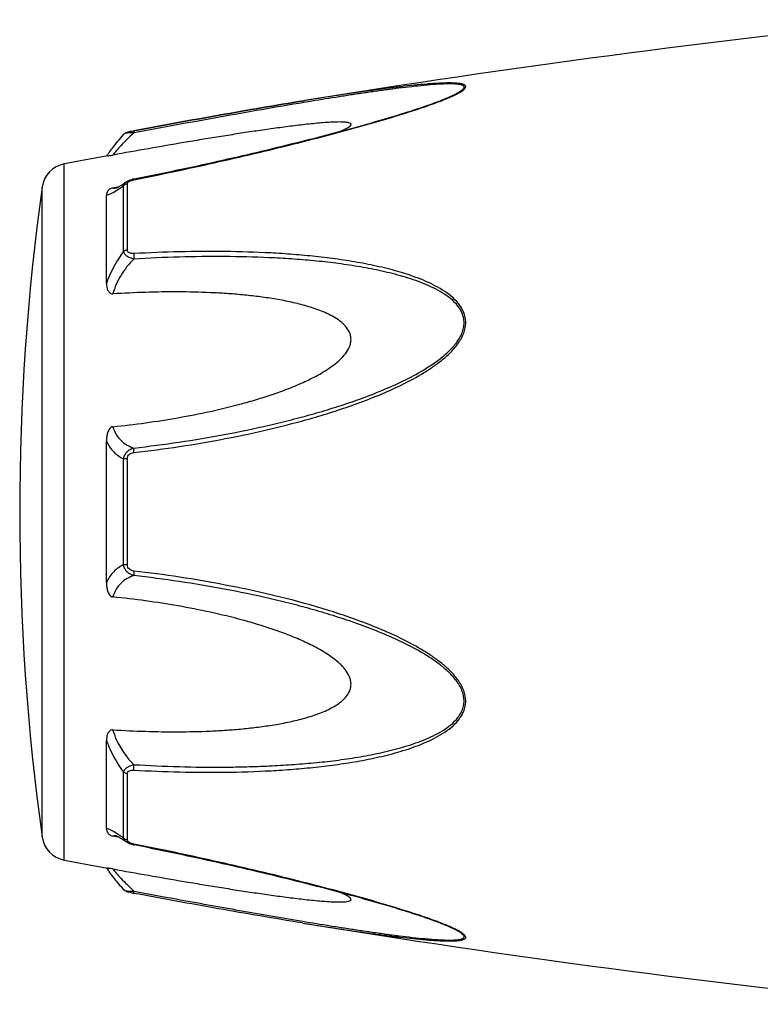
# Model space of a CAD drawing. Header units: millimetres. Extents: x -727 to 69715, y -15705 to 98123.
# Tile 59 of 256: x 22343 to 22378, y -15012 to -14966. Entities that reach past the tile are written whole.
import ezdxf

# ---------------------------------------------------------------- set-up
doc = ezdxf.new("R2010")
doc.units = ezdxf.units.MM

msp = doc.modelspace()

# ---------------------------------------------------------------- linework, layer by layer
at = {"color": 0, "linetype": 'Continuous'}
for p, q in [((22356.602, -14969.517), (22356.573, -14969.522)), ((22356.573, -14969.522), (22356.602, -14969.517)), ((22356.796, -14969.569), (22356.586, -14969.603)), ((22356.621, -14969.514), (22356.602, -14969.517)), ((22363.331, -14969.404), (22363.334, -14969.403)), ((22348.039, -14971.111), (22348.039, -14971.111)), ((22348.499, -14970.943), (22348.515, -14970.94)), ((22348.536, -14971.041), (22348.518, -14971.044)), ((22345.218, -15005.526), (22345.218, -14972.517)), ((22348.033, -14976.67), (22348.033, -14973.547)), ((22348.152, -14973.371), (22348.159, -14973.366)), ((22348.159, -14973.366), (22348.16, -14973.365)), ((22348.211, -14976.599), (22348.211, -14973.457)), ((22348.511, -14973.231), (22348.687, -14973.196)), ((22344.168, -15004.427), (22344.168, -14973.616)), ((22347.218, -14978.181), (22347.218, -14973.997)), ((22347.525, -14973.647), (22347.675, -14973.619)), ((22347.675, -14973.619), (22347.804, -14973.594)), ((22347.686, -14973.655), (22347.686, -14973.654)), ((22347.218, -14992.369), (22347.218, -14985.657)), ((22348.033, -14991.518), (22348.033, -14986.506)), ((22348.211, -14991.532), (22348.211, -14986.492)), ((22347.218, -15004.037), (22347.218, -14999.849)), ((22348.033, -15004.486), (22348.033, -15001.359)), ((22348.211, -15004.576), (22348.211, -15001.43)), ((22347.68, -15004.417), (22347.525, -15004.388)), ((22347.807, -15004.442), (22347.68, -15004.417)), ((22347.687, -15004.38), (22347.687, -15004.38)), ((22348.16, -15004.668), (22348.152, -15004.662)), ((22348.161, -15004.668), (22348.16, -15004.668)), ((22348.702, -15004.841), (22348.511, -15004.803)), ((22356.545, -15008.516), (22356.497, -15008.509)), ((22363.31, -15008.623), (22363.308, -15008.623))]:
    msp.add_line(p, q, dxfattribs=at)
for centre, radius, start, end in [((22436.691, -15463.061), 500, 95.86353, 99.2151), ((22359.873, -14961.023), 9.088, 292.5987, 293.6391), ((22358.898, -14958.671), 11.634, 291.7214, 292.5819), ((22436.691, -15463.061), 499, 100.32224, 100.56288), ((22354.425, -14977.206), 8.803, 144.3884, 144.9605), ((22355.48, -14977.961), 10.1, 143.5801, 144.3916), ((22345.456, -14973.795), 1.3, 100.5629, 172.094), ((22348.788, -14974.626), 1.423, 101.209, 104.7713), ((22455.104, -14989.021), 112, 172.09404, 187.90596), ((22347.579, -14973.101), 0.564, 280.0673, 280.9293), ((22344.431, -14968.583), 6.132, 302.8759, 303.8307), ((22344.179, -15009.856), 6.609, 55.991, 57.3511), ((22342.386, -15012.501), 9.805, 54.8309, 55.9509), ((22345.456, -15004.248), 1.3, 187.906, 259.4371), ((22348.296, -15004.576), 0.085, 180.0437, 189.0843), ((22348.809, -15003.305), 1.527, 257.9795, 258.733), ((22436.691, -14514.982), 499, 259.43712, 259.67709), ((22354.111, -15001.066), 8.414, 214.9878, 215.2793), ((22355.392, -15000.154), 9.986, 215.3091, 216.3792), ((22349.99, -14999.11), 8.129, 259.0591, 259.5501), ((22436.691, -14514.982), 500, 260.77609, 264.13647), ((22358.837, -15019.507), 11.789, 67.6569, 68.2206), ((22359.797, -15017.186), 9.277, 66.4168, 67.6933)]:
    msp.add_arc(centre, radius, start, end, dxfattribs=at)
for points, knots in [([(22363.517, -14969.349), (22363.595, -14969.314), (22363.742, -14969.247), (22363.943, -14969.143), (22364.085, -14969.056), (22364.175, -14968.986), (22364.229, -14968.932), (22364.267, -14968.869), (22364.248, -14968.811), (22364.214, -14968.778), (22364.165, -14968.752), (22364.102, -14968.731), (22364.026, -14968.713), (22363.903, -14968.694), (22363.728, -14968.681), (22363.496, -14968.676), (22363.243, -14968.68), (22362.975, -14968.691), (22362.694, -14968.708), (22362.304, -14968.738), (22361.801, -14968.785), (22361.184, -14968.853), (22360.553, -14968.931), (22359.912, -14969.016), (22359.264, -14969.107), (22358.609, -14969.203), (22357.727, -14969.337), (22357.064, -14969.442), (22356.621, -14969.514)], [0, 0, 0, 0, 0.02948, 0.055907, 0.078214, 0.087353, 0.094931, 0.105555, 0.109954, 0.115017, 0.121315, 0.129009, 0.138057, 0.148338, 0.172058, 0.199047, 0.228459, 0.259634, 0.292171, 0.325754, 0.395293, 0.467136, 0.540634, 0.615369, 0.691049, 0.767475, 0.844512, 1, 1, 1, 1]), ([(22363.334, -14969.403), (22363.414, -14969.369), (22363.569, -14969.302), (22363.783, -14969.199), (22363.941, -14969.112), (22364.046, -14969.042), (22364.107, -14968.995), (22364.151, -14968.949), (22364.178, -14968.906), (22364.183, -14968.862), (22364.162, -14968.825), (22364.123, -14968.797), (22364.069, -14968.774), (22364, -14968.755), (22363.886, -14968.735), (22363.718, -14968.722), (22363.495, -14968.718), (22363.25, -14968.723), (22362.894, -14968.741), (22362.425, -14968.777), (22361.843, -14968.836), (22361.241, -14968.906), (22360.626, -14968.985), (22360.001, -14969.071), (22359.369, -14969.163), (22358.732, -14969.259), (22357.873, -14969.393), (22357.228, -14969.497), (22356.796, -14969.569)], [0, 0, 0, 0, 0.03089, 0.059177, 0.083881, 0.094457, 0.103528, 0.11093, 0.116684, 0.121223, 0.125685, 0.131127, 0.137993, 0.146338, 0.156051, 0.17896, 0.205464, 0.234539, 0.265468, 0.331155, 0.400252, 0.471609, 0.544574, 0.618731, 0.693793, 0.769568, 0.845928, 1, 1, 1, 1]), ([(22348.515, -14970.94), (22349.864, -14970.691), (22352.547, -14970.202), (22355.235, -14969.739), (22356.573, -14969.522)], [0, 0, 0, 0, 0.502936, 1, 1, 1, 1]), ([(22348.517, -14973.268), (22349.79, -14973.014), (22351.695, -14972.612), (22354.221, -14972.03), (22356.101, -14971.575), (22357.656, -14971.177), (22358.887, -14970.844), (22360.091, -14970.506), (22361.269, -14970.155), (22362.402, -14969.78), (22362.944, -14969.583), (22363.203, -14969.479)], [0, 0, 0, 0, 0.256646, 0.384673, 0.512244, 0.638988, 0.701822, 0.764153, 0.886175, 0.944757, 1, 1, 1, 1]), ([(22356.573, -14969.522), (22355.235, -14969.739), (22352.548, -14970.202), (22349.866, -14970.691), (22348.517, -14970.94)], [0, 0, 0, 0, 0.496975, 1, 1, 1, 1]), ([(22356.586, -14969.603), (22355.249, -14969.826), (22352.564, -14970.297), (22349.883, -14970.79), (22348.536, -14971.041)], [0, 0, 0, 0, 0.497132, 1, 1, 1, 1]), ([(22348.687, -14973.196), (22349.961, -14972.941), (22351.866, -14972.539), (22354.393, -14971.956), (22355.963, -14971.576), (22357.211, -14971.262), (22358.139, -14971.019), (22359.058, -14970.77), (22359.967, -14970.515), (22360.86, -14970.252), (22361.728, -14969.982), (22362.552, -14969.705), (22363.083, -14969.508), (22363.334, -14969.403)], [0, 0, 0, 0, 0.25737, 0.385747, 0.513657, 0.577329, 0.64069, 0.703648, 0.766063, 0.827658, 0.887975, 0.946116, 1, 1, 1, 1]), ([(22358.317, -14970.97), (22358.366, -14970.949), (22358.459, -14970.908), (22358.588, -14970.846), (22358.694, -14970.784), (22358.764, -14970.733), (22358.801, -14970.692), (22358.816, -14970.665), (22358.819, -14970.638), (22358.808, -14970.614), (22358.785, -14970.595), (22358.739, -14970.572), (22358.659, -14970.552), (22358.545, -14970.537), (22358.358, -14970.526), (22358.093, -14970.529), (22357.753, -14970.545), (22357.391, -14970.572), (22357.016, -14970.607), (22356.63, -14970.648), (22356.238, -14970.694), (22355.84, -14970.744), (22355.438, -14970.797), (22354.897, -14970.871), (22354.214, -14970.97), (22353.39, -14971.096), (22352.561, -14971.227), (22351.727, -14971.363), (22350.61, -14971.55), (22349.209, -14971.793), (22348.087, -14971.993), (22347.525, -14972.094)], [0, 0, 0, 0, 0.013224, 0.025246, 0.035584, 0.043707, 0.046793, 0.049242, 0.051265, 0.053246, 0.055591, 0.058505, 0.066098, 0.075763, 0.087038, 0.112872, 0.141444, 0.171707, 0.203125, 0.235343, 0.268137, 0.301392, 0.33501, 0.368911, 0.437385, 0.506544, 0.576211, 0.646269, 0.71663, 0.85801, 1, 1, 1, 1]), ([(22347.353, -14971.965), (22347.401, -14971.9), (22347.621, -14971.608), (22347.852, -14971.326), (22348.039, -14971.112)], [0, 0, 0, 0, 0.221481, 1, 1, 1, 1]), ([(22348.518, -14971.044), (22348.308, -14971.236), (22348.024, -14971.516), (22347.701, -14971.874), (22347.576, -14972.027), (22347.525, -14972.094)], [0, 0, 0, 0, 0.588807, 0.825815, 1, 1, 1, 1]), ([(22348.039, -14971.112), (22348.068, -14971.078), (22348.135, -14971.03), (22348.25, -14970.994), (22348.369, -14970.968), (22348.453, -14970.951), (22348.499, -14970.943)], [0, 0, 0, 0, 0.265729, 0.479644, 0.722816, 1, 1, 1, 1]), ([(22348.518, -14971.044), (22348.462, -14971.042), (22348.358, -14971.042), (22348.217, -14971.051), (22348.12, -14971.069), (22348.064, -14971.091), (22348.045, -14971.104), (22348.039, -14971.112)], [0, 0, 0, 0, 0.33971, 0.636245, 0.862204, 0.94183, 1, 1, 1, 1]), ([(22348.515, -14970.94), (22348.512, -14970.94), (22348.511, -14970.953), (22348.511, -14970.971), (22348.513, -14971.005), (22348.516, -14971.03), (22348.518, -14971.044)], [0, 0, 0, 0, 0.078563, 0.274425, 0.586251, 1, 1, 1, 1]), ([(22347.279, -14972.137), (22347.291, -14972.135), (22347.373, -14972.12), (22347.455, -14972.107), (22347.525, -14972.094)], [0, 0, 0, 0, 0.14802, 1, 1, 1, 1]), ([(22347.818, -14973.586), (22347.843, -14973.572), (22347.956, -14973.504), (22348.066, -14973.43), (22348.152, -14973.371)], [0, 0, 0, 0, 0.212027, 1, 1, 1, 1]), ([(22347.845, -14973.676), (22347.861, -14973.666), (22347.924, -14973.624), (22347.986, -14973.58), (22348.033, -14973.547)], [0, 0, 0, 0, 0.242177, 1, 1, 1, 1]), ([(22348.033, -14973.547), (22348.039, -14973.512), (22348.07, -14973.441), (22348.127, -14973.389), (22348.159, -14973.366)], [0, 0, 0, 0, 0.468978, 1, 1, 1, 1]), ([(22348.211, -14973.457), (22348.194, -14973.46), (22348.129, -14973.475), (22348.067, -14973.511), (22348.033, -14973.547)], [0, 0, 0, 0, 0.258764, 1, 1, 1, 1]), ([(22348.16, -14973.365), (22348.171, -14973.358), (22348.215, -14973.329), (22348.263, -14973.306), (22348.3, -14973.292)], [0, 0, 0, 0, 0.247211, 1, 1, 1, 1]), ([(22348.211, -14973.457), (22348.211, -14973.452), (22348.214, -14973.427), (22348.227, -14973.404), (22348.24, -14973.39)], [0, 0, 0, 0, 0.225175, 1, 1, 1, 1]), ([(22348.24, -14973.39), (22348.244, -14973.385), (22348.264, -14973.364), (22348.288, -14973.348), (22348.308, -14973.338)], [0, 0, 0, 0, 0.225244, 1, 1, 1, 1]), ([(22348.308, -14973.338), (22348.313, -14973.335), (22348.335, -14973.323), (22348.359, -14973.313), (22348.377, -14973.307)], [0, 0, 0, 0, 0.241505, 1, 1, 1, 1]), ([(22348.377, -14973.307), (22348.388, -14973.302), (22348.434, -14973.287), (22348.481, -14973.275), (22348.517, -14973.268)], [0, 0, 0, 0, 0.246414, 1, 1, 1, 1]), ([(22348.517, -14973.268), (22348.516, -14973.263), (22348.514, -14973.254), (22348.512, -14973.242), (22348.512, -14973.235), (22348.51, -14973.231), (22348.511, -14973.231)], [0, 0, 0, 0, 0.428218, 0.741394, 0.932956, 1, 1, 1, 1]), ([(22347.525, -14973.647), (22347.493, -14973.654), (22347.435, -14973.671), (22347.347, -14973.724), (22347.274, -14973.801), (22347.227, -14973.9), (22347.218, -14973.966), (22347.218, -14973.997)], [0, 0, 0, 0, 0.19482, 0.35748, 0.608365, 0.813655, 1, 1, 1, 1]), ([(22347.218, -14973.997), (22347.255, -14973.99), (22347.337, -14973.965), (22347.521, -14973.882), (22347.662, -14973.796), (22347.76, -14973.732)], [0, 0, 0, 0, 0.189472, 0.420855, 1, 1, 1, 1]), ([(22347.525, -14973.647), (22347.535, -14973.652), (22347.585, -14973.668), (22347.638, -14973.663), (22347.677, -14973.656)], [0, 0, 0, 0, 0.213215, 1, 1, 1, 1]), ([(22347.682, -14973.655), (22347.679, -14973.656), (22347.677, -14973.657), (22347.672, -14973.657), (22347.68, -14973.655), (22347.685, -14973.653), (22347.704, -14973.645), (22347.725, -14973.635), (22347.753, -14973.622), (22347.784, -14973.605), (22347.806, -14973.593), (22347.818, -14973.586)], [0, 0, 0, 0, 0.050729, 0.053439, 0.064665, 0.125059, 0.230112, 0.374221, 0.553235, 0.763061, 1, 1, 1, 1]), ([(22348.033, -14976.67), (22347.947, -14976.783), (22347.618, -14977.253), (22347.359, -14977.773), (22347.218, -14978.181)], [0, 0, 0, 0, 0.246978, 1, 1, 1, 1]), ([(22348.211, -14976.599), (22348.194, -14976.601), (22348.131, -14976.613), (22348.069, -14976.64), (22348.033, -14976.67)], [0, 0, 0, 0, 0.266982, 1, 1, 1, 1]), ([(22348.518, -14977.025), (22348.458, -14977.012), (22348.344, -14976.978), (22348.193, -14976.901), (22348.08, -14976.8), (22348.04, -14976.712), (22348.033, -14976.67)], [0, 0, 0, 0, 0.291894, 0.562609, 0.798475, 1, 1, 1, 1]), ([(22348.517, -14976.768), (22348.48, -14976.77), (22348.407, -14976.769), (22348.306, -14976.746), (22348.227, -14976.687), (22348.211, -14976.626), (22348.211, -14976.599)], [0, 0, 0, 0, 0.287056, 0.554503, 0.787456, 1, 1, 1, 1]), ([(22348.517, -14976.768), (22348.512, -14976.808), (22348.509, -14976.894), (22348.514, -14976.98), (22348.518, -14977.025)], [0, 0, 0, 0, 0.467767, 1, 1, 1, 1]), ([(22348.518, -14986.204), (22349.244, -14986.12), (22350.694, -14985.928), (22352.86, -14985.559), (22354.653, -14985.172), (22356.079, -14984.818), (22357.144, -14984.526), (22358.2, -14984.199), (22359.245, -14983.835), (22360.277, -14983.43), (22361.287, -14982.971), (22362.1, -14982.531), (22362.72, -14982.13), (22363.163, -14981.799), (22363.572, -14981.432), (22363.922, -14981.018), (22364.144, -14980.628), (22364.242, -14980.294), (22364.266, -14980.04), (22364.24, -14979.791), (22364.144, -14979.477), (22363.926, -14979.123), (22363.571, -14978.776), (22363.162, -14978.487), (22362.719, -14978.242), (22362.096, -14977.959), (22361.281, -14977.674), (22360.272, -14977.408), (22359.241, -14977.198), (22358.195, -14977.032), (22357.139, -14976.903), (22356.076, -14976.805), (22354.647, -14976.711), (22352.851, -14976.658), (22350.686, -14976.671), (22349.241, -14976.728), (22348.517, -14976.768)], [0, 0, 0, 0, 0.063635, 0.127396, 0.191296, 0.223303, 0.255348, 0.287434, 0.319562, 0.351727, 0.383919, 0.416107, 0.432182, 0.448215, 0.464156, 0.479907, 0.495291, 0.502793, 0.510127, 0.517331, 0.52445, 0.538608, 0.552922, 0.567437, 0.582127, 0.596956, 0.626929, 0.657232, 0.687777, 0.718508, 0.74939, 0.780398, 0.811517, 0.874045, 0.936883, 1, 1, 1, 1]), ([(22348.518, -14977.025), (22348.287, -14977.254), (22347.878, -14977.765), (22347.607, -14978.366), (22347.525, -14978.68)], [0, 0, 0, 0, 0.500208, 1, 1, 1, 1]), ([(22348.519, -14985.987), (22349.236, -14985.906), (22350.67, -14985.719), (22352.813, -14985.363), (22354.586, -14984.99), (22355.998, -14984.648), (22357.052, -14984.368), (22358.099, -14984.054), (22359.135, -14983.705), (22360.159, -14983.317), (22361.165, -14982.879), (22362.138, -14982.374), (22362.906, -14981.877), (22363.462, -14981.409), (22363.766, -14981.074), (22363.965, -14980.779), (22364.084, -14980.545), (22364.163, -14980.3), (22364.189, -14980.049), (22364.161, -14979.803), (22364.058, -14979.495), (22363.827, -14979.154), (22363.461, -14978.827), (22363.044, -14978.558), (22362.597, -14978.33), (22362.13, -14978.134), (22361.65, -14977.964), (22360.993, -14977.766), (22360.154, -14977.562), (22359.131, -14977.371), (22358.094, -14977.221), (22357.048, -14977.106), (22355.995, -14977.019), (22354.581, -14976.939), (22352.803, -14976.899), (22350.663, -14976.922), (22349.233, -14976.984), (22348.518, -14977.025)], [0, 0, 0, 0, 0.063589, 0.127295, 0.191136, 0.223111, 0.255121, 0.287171, 0.319267, 0.351401, 0.383569, 0.41575, 0.447866, 0.463844, 0.479652, 0.487454, 0.495134, 0.502662, 0.51, 0.517195, 0.524298, 0.538439, 0.552765, 0.567303, 0.582017, 0.596869, 0.611832, 0.626888, 0.657217, 0.687781, 0.718525, 0.749415, 0.780427, 0.811548, 0.874072, 0.936899, 1, 1, 1, 1]), ([(22347.218, -14978.181), (22347.218, -14978.232), (22347.226, -14978.336), (22347.261, -14978.461), (22347.309, -14978.554), (22347.359, -14978.619), (22347.431, -14978.672), (22347.494, -14978.682), (22347.525, -14978.68)], [0, 0, 0, 0, 0.238003, 0.476366, 0.597445, 0.721615, 0.853559, 1, 1, 1, 1]), ([(22347.525, -14984.975), (22348.042, -14984.923), (22349.073, -14984.8), (22350.615, -14984.559), (22352.15, -14984.26), (22353.418, -14983.953), (22354.424, -14983.664), (22355.172, -14983.423), (22355.911, -14983.153), (22356.636, -14982.846), (22357.223, -14982.551), (22357.673, -14982.281), (22357.996, -14982.058), (22358.296, -14981.809), (22358.56, -14981.527), (22358.728, -14981.254), (22358.804, -14981.018), (22358.824, -14980.838), (22358.804, -14980.661), (22358.729, -14980.439), (22358.561, -14980.194), (22358.295, -14979.96), (22357.994, -14979.765), (22357.672, -14979.601), (22357.221, -14979.412), (22356.632, -14979.224), (22355.908, -14979.048), (22355.169, -14978.911), (22354.422, -14978.804), (22353.667, -14978.721), (22352.908, -14978.66), (22351.89, -14978.604), (22350.61, -14978.576), (22349.069, -14978.598), (22348.04, -14978.647), (22347.525, -14978.68)], [0, 0, 0, 0, 0.063495, 0.12712, 0.190878, 0.25478, 0.286791, 0.31884, 0.350926, 0.383041, 0.415158, 0.431203, 0.447213, 0.463143, 0.478902, 0.4943, 0.5018, 0.509129, 0.516317, 0.523425, 0.537606, 0.551987, 0.566584, 0.581352, 0.596258, 0.626376, 0.656797, 0.687441, 0.718253, 0.749203, 0.780268, 0.811433, 0.874017, 0.936884, 1, 1, 1, 1]), ([(22347.525, -14984.975), (22347.492, -14984.979), (22347.426, -14985.005), (22347.358, -14985.082), (22347.309, -14985.17), (22347.261, -14985.294), (22347.226, -14985.457), (22347.218, -14985.59), (22347.218, -14985.656)], [0, 0, 0, 0, 0.125535, 0.252013, 0.377694, 0.502869, 0.751849, 1, 1, 1, 1]), ([(22347.525, -14984.975), (22347.563, -14985.104), (22347.663, -14985.345), (22347.897, -14985.644), (22348.189, -14985.859), (22348.407, -14985.951), (22348.519, -14985.987)], [0, 0, 0, 0, 0.272929, 0.523074, 0.761734, 1, 1, 1, 1]), ([(22347.218, -14985.657), (22347.305, -14985.846), (22347.529, -14986.187), (22347.862, -14986.423), (22348.033, -14986.506)], [0, 0, 0, 0, 0.522223, 1, 1, 1, 1]), ([(22348.033, -14986.506), (22348.039, -14986.444), (22348.073, -14986.319), (22348.183, -14986.161), (22348.338, -14986.047), (22348.457, -14986.002), (22348.519, -14985.987)], [0, 0, 0, 0, 0.250125, 0.500215, 0.750197, 1, 1, 1, 1]), ([(22348.518, -14986.204), (22348.514, -14986.162), (22348.511, -14986.09), (22348.513, -14986.017), (22348.519, -14985.987)], [0, 0, 0, 0, 0.583261, 1, 1, 1, 1]), ([(22348.211, -14986.492), (22348.194, -14986.492), (22348.135, -14986.494), (22348.075, -14986.499), (22348.033, -14986.506)], [0, 0, 0, 0, 0.284006, 1, 1, 1, 1]), ([(22348.211, -14986.492), (22348.211, -14986.453), (22348.226, -14986.375), (22348.299, -14986.28), (22348.403, -14986.225), (22348.479, -14986.209), (22348.518, -14986.204)], [0, 0, 0, 0, 0.249368, 0.500015, 0.750587, 1, 1, 1, 1]), ([(22348.033, -14991.518), (22347.862, -14991.602), (22347.529, -14991.838), (22347.305, -14992.18), (22347.218, -14992.369)], [0, 0, 0, 0, 0.477899, 1, 1, 1, 1]), ([(22348.518, -14992.037), (22348.457, -14992.022), (22348.337, -14991.977), (22348.183, -14991.863), (22348.073, -14991.705), (22348.039, -14991.581), (22348.033, -14991.518)], [0, 0, 0, 0, 0.249817, 0.499798, 0.74986, 1, 1, 1, 1]), ([(22348.211, -14991.532), (22348.194, -14991.532), (22348.135, -14991.53), (22348.075, -14991.525), (22348.033, -14991.518)], [0, 0, 0, 0, 0.284019, 1, 1, 1, 1]), ([(22348.517, -14991.82), (22348.479, -14991.815), (22348.403, -14991.799), (22348.299, -14991.744), (22348.226, -14991.649), (22348.211, -14991.571), (22348.211, -14991.532)], [0, 0, 0, 0, 0.249451, 0.500018, 0.750583, 1, 1, 1, 1]), ([(22348.518, -14992.037), (22348.406, -14992.073), (22348.188, -14992.166), (22347.897, -14992.381), (22347.663, -14992.68), (22347.563, -14992.921), (22347.525, -14993.05)], [0, 0, 0, 0, 0.238394, 0.476974, 0.727116, 1, 1, 1, 1]), ([(22348.517, -14991.82), (22348.513, -14991.862), (22348.51, -14991.934), (22348.512, -14992.007), (22348.518, -14992.037)], [0, 0, 0, 0, 0.582827, 1, 1, 1, 1]), ([(22348.518, -15001.261), (22349.241, -15001.301), (22350.687, -15001.36), (22352.852, -15001.375), (22354.648, -15001.315), (22356.076, -15001.222), (22357.141, -15001.126), (22358.196, -15000.996), (22359.241, -15000.829), (22360.272, -15000.619), (22361.281, -15000.352), (22362.097, -15000.067), (22362.719, -14999.783), (22363.162, -14999.538), (22363.571, -14999.249), (22363.867, -14998.957), (22364.057, -14998.69), (22364.17, -14998.471), (22364.242, -14998.234), (22364.275, -14997.899), (22364.183, -14997.47), (22363.924, -14997.005), (22363.572, -14996.592), (22363.163, -14996.225), (22362.721, -14995.894), (22362.1, -14995.493), (22361.286, -14995.053), (22360.276, -14994.594), (22359.245, -14994.189), (22358.199, -14993.826), (22356.791, -14993.392), (22355.013, -14992.925), (22352.858, -14992.471), (22350.693, -14992.098), (22349.243, -14991.904), (22348.517, -14991.82)], [0, 0, 0, 0, 0.063127, 0.125969, 0.188473, 0.219596, 0.250616, 0.281496, 0.312222, 0.342767, 0.373071, 0.403045, 0.417875, 0.432563, 0.447076, 0.461383, 0.468491, 0.475585, 0.482706, 0.489913, 0.504703, 0.520085, 0.535843, 0.551789, 0.567824, 0.583902, 0.616092, 0.648285, 0.680449, 0.712576, 0.744661, 0.808707, 0.872603, 0.936364, 1, 1, 1, 1]), ([(22348.519, -15001.003), (22349.234, -15001.044), (22350.664, -15001.107), (22352.45, -15001.128), (22353.874, -15001.104), (22354.937, -15001.064), (22355.995, -15001.003), (22357.049, -15000.92), (22358.095, -15000.805), (22359.131, -15000.652), (22360.155, -15000.461), (22361.159, -15000.217), (22361.973, -14999.955), (22362.598, -14999.693), (22363.045, -14999.465), (22363.461, -14999.196), (22363.767, -14998.921), (22363.965, -14998.664), (22364.086, -14998.453), (22364.164, -14998.221), (22364.199, -14997.889), (22364.099, -14997.464), (22363.826, -14997.011), (22363.462, -14996.614), (22363.046, -14996.262), (22362.599, -14995.947), (22361.976, -14995.564), (22361.164, -14995.143), (22360.159, -14994.705), (22359.135, -14994.317), (22358.097, -14993.97), (22357.051, -14993.657), (22355.997, -14993.373), (22354.586, -14993.031), (22352.811, -14992.667), (22350.669, -14992.306), (22349.235, -14992.118), (22348.518, -14992.037)], [0, 0, 0, 0, 0.063114, 0.125949, 0.157245, 0.188456, 0.219582, 0.250607, 0.281495, 0.312234, 0.342798, 0.373129, 0.40314, 0.417992, 0.432705, 0.447241, 0.461558, 0.468661, 0.475744, 0.482848, 0.490045, 0.504858, 0.520307, 0.536124, 0.552106, 0.56816, 0.584244, 0.616427, 0.648598, 0.680734, 0.712828, 0.744881, 0.776894, 0.808867, 0.872702, 0.936412, 1, 1, 1, 1]), ([(22347.218, -14992.369), (22347.218, -14992.435), (22347.226, -14992.568), (22347.261, -14992.731), (22347.309, -14992.856), (22347.358, -14992.944), (22347.426, -14993.02), (22347.492, -14993.047), (22347.525, -14993.05)], [0, 0, 0, 0, 0.248169, 0.497163, 0.622341, 0.748019, 0.874484, 1, 1, 1, 1]), ([(22347.525, -14999.349), (22348.04, -14999.381), (22349.069, -14999.43), (22350.61, -14999.452), (22351.89, -14999.424), (22352.908, -14999.367), (22353.667, -14999.306), (22354.422, -14999.223), (22355.169, -14999.116), (22355.908, -14998.978), (22356.632, -14998.802), (22357.221, -14998.614), (22357.672, -14998.425), (22357.994, -14998.261), (22358.296, -14998.066), (22358.561, -14997.831), (22358.73, -14997.587), (22358.805, -14997.364), (22358.824, -14997.187), (22358.804, -14997.007), (22358.727, -14996.771), (22358.594, -14996.553), (22358.43, -14996.359), (22358.247, -14996.175), (22357.995, -14995.967), (22357.673, -14995.743), (22357.223, -14995.473), (22356.636, -14995.178), (22355.911, -14994.871), (22355.172, -14994.601), (22354.424, -14994.36), (22353.418, -14994.072), (22352.15, -14993.765), (22350.615, -14993.466), (22349.073, -14993.226), (22348.042, -14993.103), (22347.525, -14993.05)], [0, 0, 0, 0, 0.063112, 0.125975, 0.188555, 0.219719, 0.250782, 0.281729, 0.312543, 0.343186, 0.373609, 0.403727, 0.418634, 0.433407, 0.448005, 0.462391, 0.476578, 0.483689, 0.490881, 0.498215, 0.505719, 0.521118, 0.528977, 0.536891, 0.552822, 0.568831, 0.584876, 0.616992, 0.649103, 0.681187, 0.713234, 0.745242, 0.809138, 0.87289, 0.93651, 1, 1, 1, 1]), ([(22347.525, -14999.349), (22347.494, -14999.347), (22347.431, -14999.356), (22347.359, -14999.409), (22347.309, -14999.474), (22347.261, -14999.568), (22347.226, -14999.693), (22347.218, -14999.797), (22347.218, -14999.848)], [0, 0, 0, 0, 0.146355, 0.278259, 0.402425, 0.523518, 0.761934, 1, 1, 1, 1]), ([(22347.525, -14999.349), (22347.566, -14999.504), (22347.783, -15000.117), (22348.173, -15000.66), (22348.519, -15001.003)], [0, 0, 0, 0, 0.247925, 1, 1, 1, 1]), ([(22347.218, -14999.849), (22347.265, -14999.985), (22347.476, -15000.518), (22347.773, -15001.017), (22348.033, -15001.359)], [0, 0, 0, 0, 0.251574, 1, 1, 1, 1]), ([(22348.033, -15001.359), (22348.04, -15001.317), (22348.08, -15001.229), (22348.193, -15001.128), (22348.344, -15001.05), (22348.458, -15001.016), (22348.519, -15001.003)], [0, 0, 0, 0, 0.201639, 0.43756, 0.708236, 1, 1, 1, 1]), ([(22348.518, -15001.261), (22348.513, -15001.221), (22348.51, -15001.134), (22348.514, -15001.048), (22348.519, -15001.003)], [0, 0, 0, 0, 0.467922, 1, 1, 1, 1]), ([(22348.211, -15001.43), (22348.194, -15001.428), (22348.131, -15001.416), (22348.069, -15001.389), (22348.033, -15001.359)], [0, 0, 0, 0, 0.267018, 1, 1, 1, 1]), ([(22348.211, -15001.43), (22348.211, -15001.402), (22348.228, -15001.342), (22348.306, -15001.283), (22348.407, -15001.26), (22348.48, -15001.259), (22348.518, -15001.261)], [0, 0, 0, 0, 0.212614, 0.445637, 0.713059, 1, 1, 1, 1]), ([(22347.744, -15004.291), (22347.649, -15004.23), (22347.513, -15004.148), (22347.334, -15004.068), (22347.254, -15004.044), (22347.218, -15004.037)], [0, 0, 0, 0, 0.577794, 0.80943, 1, 1, 1, 1]), ([(22347.218, -15004.037), (22347.218, -15004.069), (22347.227, -15004.135), (22347.274, -15004.234), (22347.347, -15004.311), (22347.435, -15004.364), (22347.493, -15004.382), (22347.525, -15004.388)], [0, 0, 0, 0, 0.186516, 0.391937, 0.642812, 0.805374, 1, 1, 1, 1]), ([(22347.687, -15004.38), (22347.671, -15004.377), (22347.618, -15004.369), (22347.56, -15004.372), (22347.525, -15004.388)], [0, 0, 0, 0, 0.296315, 1, 1, 1, 1]), ([(22347.822, -15004.45), (22347.793, -15004.434), (22347.747, -15004.409), (22347.7, -15004.387), (22347.682, -15004.38)], [0, 0, 0, 0, 0.632551, 1, 1, 1, 1]), ([(22348.152, -15004.662), (22348.121, -15004.641), (22348.013, -15004.568), (22347.903, -15004.497), (22347.822, -15004.45)], [0, 0, 0, 0, 0.283099, 1, 1, 1, 1]), ([(22348.211, -15004.576), (22348.194, -15004.573), (22348.129, -15004.558), (22348.067, -15004.522), (22348.033, -15004.486)], [0, 0, 0, 0, 0.258792, 1, 1, 1, 1]), ([(22348.16, -15004.668), (22348.127, -15004.645), (22348.07, -15004.593), (22348.039, -15004.521), (22348.033, -15004.486)], [0, 0, 0, 0, 0.53106, 1, 1, 1, 1]), ([(22348.355, -15004.762), (22348.338, -15004.756), (22348.27, -15004.732), (22348.205, -15004.699), (22348.161, -15004.668)], [0, 0, 0, 0, 0.254193, 1, 1, 1, 1]), ([(22348.309, -15004.696), (22348.296, -15004.689), (22348.255, -15004.664), (22348.218, -15004.623), (22348.212, -15004.589)], [0, 0, 0, 0, 0.308636, 1, 1, 1, 1]), ([(22348.378, -15004.727), (22348.372, -15004.725), (22348.348, -15004.716), (22348.325, -15004.705), (22348.309, -15004.696)], [0, 0, 0, 0, 0.257368, 1, 1, 1, 1]), ([(22348.517, -15004.765), (22348.516, -15004.77), (22348.514, -15004.779), (22348.511, -15004.792), (22348.512, -15004.798), (22348.51, -15004.802), (22348.511, -15004.803)], [0, 0, 0, 0, 0.428099, 0.741246, 0.932847, 1, 1, 1, 1]), ([(22363.211, -15008.56), (22362.951, -15008.456), (22362.41, -15008.259), (22361.277, -15007.883), (22359.793, -15007.439), (22357.967, -15006.938), (22355.478, -15006.298), (22352.328, -15005.559), (22349.791, -15005.02), (22348.517, -15004.765)], [0, 0, 0, 0, 0.055213, 0.113792, 0.23581, 0.360995, 0.487722, 0.743348, 1, 1, 1, 1]), ([(22363.31, -15008.623), (22363.058, -15008.519), (22362.528, -15008.322), (22361.704, -15008.046), (22360.838, -15007.777), (22359.644, -15007.425), (22358.12, -15007.007), (22355.64, -15006.37), (22352.501, -15005.633), (22349.972, -15005.095), (22348.702, -15004.841)], [0, 0, 0, 0, 0.054079, 0.112293, 0.172626, 0.23422, 0.359577, 0.486553, 0.742745, 1, 1, 1, 1]), ([(22347.525, -15005.948), (22347.494, -15005.942), (22347.41, -15005.927), (22347.325, -15005.914), (22347.273, -15005.905)], [0, 0, 0, 0, 0.376124, 1, 1, 1, 1]), ([(22348.039, -15006.932), (22347.973, -15006.856), (22347.736, -15006.578), (22347.509, -15006.29), (22347.352, -15006.077)], [0, 0, 0, 0, 0.274505, 1, 1, 1, 1]), ([(22347.525, -15005.948), (22347.576, -15006.015), (22347.702, -15006.169), (22347.925, -15006.417), (22348.203, -15006.702), (22348.409, -15006.899), (22348.518, -15006.999)], [0, 0, 0, 0, 0.174298, 0.411219, 0.692021, 1, 1, 1, 1]), ([(22347.525, -15005.948), (22348.088, -15006.05), (22349.211, -15006.25), (22350.615, -15006.492), (22351.734, -15006.68), (22352.569, -15006.816), (22353.399, -15006.947), (22354.225, -15007.073), (22354.908, -15007.171), (22355.451, -15007.246), (22355.853, -15007.298), (22356.251, -15007.348), (22356.644, -15007.394), (22357.029, -15007.434), (22357.405, -15007.469), (22357.767, -15007.495), (22358.107, -15007.511), (22358.37, -15007.513), (22358.556, -15007.501), (22358.668, -15007.485), (22358.746, -15007.465), (22358.79, -15007.44), (22358.811, -15007.42), (22358.819, -15007.395), (22358.814, -15007.368), (22358.797, -15007.341), (22358.757, -15007.299), (22358.684, -15007.247), (22358.576, -15007.186), (22358.445, -15007.122), (22358.351, -15007.081), (22358.302, -15007.061)], [0, 0, 0, 0, 0.142006, 0.283398, 0.353765, 0.423828, 0.493495, 0.562647, 0.631121, 0.66502, 0.698626, 0.731869, 0.764656, 0.796849, 0.828224, 0.858442, 0.886945, 0.912611, 0.92378, 0.93331, 0.940718, 0.943524, 0.945777, 0.947738, 0.949832, 0.952411, 0.955637, 0.963997, 0.974507, 0.98666, 1, 1, 1, 1]), ([(22348.447, -15007.091), (22348.407, -15007.083), (22348.333, -15007.068), (22348.228, -15007.044), (22348.125, -15007.009), (22348.065, -15006.963), (22348.039, -15006.932)], [0, 0, 0, 0, 0.273626, 0.507992, 0.727544, 1, 1, 1, 1]), ([(22348.039, -15006.932), (22348.045, -15006.939), (22348.064, -15006.953), (22348.119, -15006.975), (22348.217, -15006.992), (22348.358, -15007.002), (22348.463, -15007.001), (22348.518, -15006.999)], [0, 0, 0, 0, 0.057868, 0.137343, 0.363312, 0.660033, 1, 1, 1, 1]), ([(22348.516, -15007.104), (22348.513, -15007.103), (22348.512, -15007.09), (22348.511, -15007.073), (22348.514, -15007.038), (22348.517, -15007.013), (22348.518, -15006.999)], [0, 0, 0, 0, 0.078467, 0.274376, 0.586265, 1, 1, 1, 1]), ([(22356.497, -15008.509), (22355.172, -15008.293), (22352.51, -15007.834), (22349.852, -15007.351), (22348.516, -15007.104)], [0, 0, 0, 0, 0.497068, 1, 1, 1, 1]), ([(22348.518, -15006.999), (22349.189, -15007.123), (22350.86, -15007.432), (22353.522, -15007.914), (22355.518, -15008.258), (22356.511, -15008.424)], [0, 0, 0, 0, 0.251917, 0.627872, 1, 1, 1, 1]), ([(22356.511, -15008.424), (22356.956, -15008.498), (22357.623, -15008.608), (22358.509, -15008.747), (22359.168, -15008.847), (22359.821, -15008.943), (22360.467, -15009.033), (22361.103, -15009.116), (22361.726, -15009.191), (22362.33, -15009.254), (22362.817, -15009.293), (22363.188, -15009.313), (22363.445, -15009.32), (22363.679, -15009.318), (22363.857, -15009.306), (22363.98, -15009.287), (22364.055, -15009.27), (22364.115, -15009.247), (22364.159, -15009.22), (22364.183, -15009.181), (22364.178, -15009.136), (22364.152, -15009.092), (22364.107, -15009.045), (22364.047, -15008.996), (22363.94, -15008.924), (22363.777, -15008.833), (22363.554, -15008.727), (22363.394, -15008.658), (22363.31, -15008.623)], [0, 0, 0, 0, 0.153439, 0.229445, 0.304902, 0.379707, 0.453642, 0.526452, 0.597735, 0.666841, 0.732698, 0.763801, 0.793118, 0.81995, 0.843381, 0.853458, 0.862207, 0.869459, 0.875128, 0.87961, 0.884095, 0.889726, 0.896977, 0.905865, 0.916254, 0.94079, 0.969089, 1, 1, 1, 1]), ([(22356.545, -15008.516), (22356.992, -15008.589), (22357.661, -15008.695), (22358.551, -15008.831), (22359.211, -15008.927), (22359.866, -15009.019), (22360.513, -15009.105), (22361.149, -15009.183), (22361.772, -15009.252), (22362.28, -15009.3), (22362.674, -15009.33), (22362.958, -15009.348), (22363.229, -15009.359), (22363.485, -15009.364), (22363.718, -15009.359), (22363.897, -15009.345), (22364.022, -15009.326), (22364.1, -15009.309), (22364.165, -15009.287), (22364.215, -15009.261), (22364.25, -15009.229), (22364.262, -15009.187), (22364.249, -15009.142), (22364.219, -15009.097), (22364.172, -15009.05), (22364.083, -15008.98), (22363.939, -15008.891), (22363.737, -15008.786), (22363.588, -15008.719), (22363.509, -15008.684)], [0, 0, 0, 0, 0.155309, 0.232207, 0.308518, 0.38411, 0.45876, 0.532202, 0.604002, 0.673502, 0.707078, 0.73962, 0.77081, 0.800217, 0.827213, 0.851007, 0.8614, 0.870581, 0.878415, 0.8848, 0.889847, 0.894233, 0.899058, 0.905123, 0.912705, 0.92179, 0.943969, 0.970425, 1, 1, 1, 1])]:
    msp.add_open_spline(points, degree=3, knots=knots, dxfattribs=at)
for points in [[(22348.3, -14973.292), (22348.34, -14973.275), (22348.382, -14973.262), (22348.425, -14973.251)], [(22348.491, -15004.799), (22348.445, -15004.789), (22348.4, -15004.777), (22348.355, -15004.762)], [(22348.425, -15004.743), (22348.409, -15004.738), (22348.393, -15004.733), (22348.378, -15004.727)], [(22348.517, -15004.765), (22348.486, -15004.759), (22348.455, -15004.751), (22348.425, -15004.743)]]:
    msp.add_open_spline(points, degree=3, dxfattribs=at)

doc.saveas('drawing.dxf')
